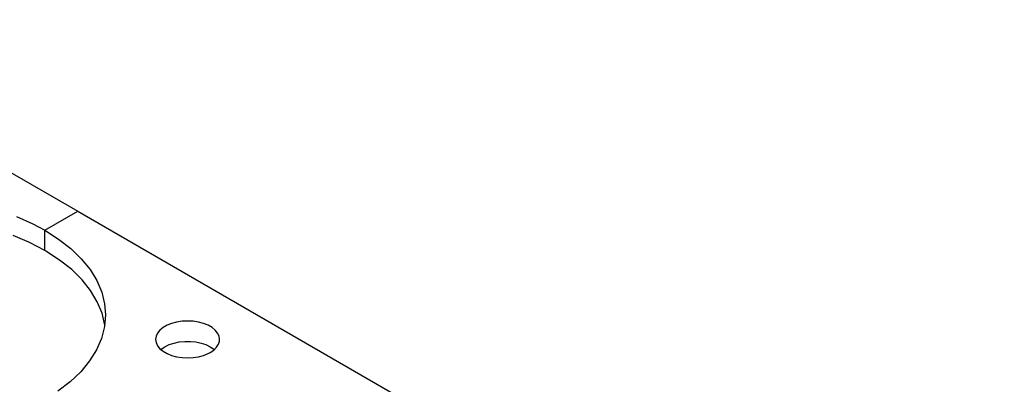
# Model space of a CAD drawing. Header units: inches. Extents: x 3 to 351, y 4 to 271.
# Tile 147 of 256: x 6.67 to 10.55, y 225.28 to 226.71. Entities that reach past the tile are written whole.
import ezdxf

# ---------------------------------------------------------------- set-up
doc = ezdxf.new("R2010")
doc.units = ezdxf.units.IN
doc.header["$LTSCALE"] = 0.5
doc.header["$MEASUREMENT"] = 0
doc.layers.add('STR_1', color=7, linetype='Continuous')

msp = doc.modelspace()

# ---------------------------------------------------------------- linework, layer by layer
at = {"layer": 'STR_1', "color": 30, "linetype": 'Continuous'}
for p, q in [((5.5916, 226.714), (6.8998, 225.9587)), ((6.7703, 225.8839), (6.8998, 225.9587)), ((6.7703, 225.8839), (6.8998, 225.9587)), ((6.8998, 225.9587), (27.6711, 213.9665)), ((6.6584, 225.9379), (6.7224, 225.9095)), ((6.7224, 225.9095), (6.7703, 225.8839)), ((6.7104, 225.8352), (6.6454, 225.863)), ((6.7703, 225.8039), (6.7703, 225.8839)), ((6.7703, 225.8039), (6.7703, 225.8839)), ((6.7703, 225.8839), (6.8246, 225.8494)), ((6.7703, 225.8039), (6.7104, 225.8352)), ((6.8246, 225.8494), (6.8726, 225.8118)), ((6.7747, 225.8014), (6.7703, 225.8039)), ((6.8285, 225.7665), (6.7747, 225.8014)), ((6.8726, 225.8118), (6.914, 225.7718)), ((6.8761, 225.7288), (6.8285, 225.7665)), ((6.914, 225.7718), (6.9484, 225.7295)), ((6.9169, 225.6886), (6.8761, 225.7288)), ((6.9484, 225.7295), (6.9753, 225.6856)), ((6.9507, 225.6462), (6.9169, 225.6886)), ((6.9753, 225.6856), (6.9946, 225.6403)), ((6.9771, 225.6021), (6.9507, 225.6462)), ((6.9946, 225.6403), (7.0061, 225.5941)), ((6.9958, 225.5567), (6.9771, 225.6021)), ((7.0061, 225.5941), (7.0096, 225.5505)), ((7.0066, 225.5104), (6.9958, 225.5567)), ((7.0096, 225.5505), (7.0056, 225.5039)), ((7.2699, 225.5165), (7.2519, 225.5092)), ((7.2898, 225.5219), (7.2699, 225.5165)), ((7.311, 225.5251), (7.2898, 225.5219)), ((7.3329, 225.5262), (7.311, 225.5251)), ((7.3548, 225.5251), (7.3329, 225.5262)), ((7.376, 225.5219), (7.3548, 225.5251)), ((7.3959, 225.5165), (7.376, 225.5219)), ((7.4139, 225.5092), (7.3959, 225.5165)), ((7.0056, 225.5039), (6.9936, 225.4577)), ((7.2145, 225.4784), (7.2088, 225.4661)), ((7.2238, 225.4899), (7.2145, 225.4784)), ((7.2364, 225.5003), (7.2238, 225.4899)), ((7.2519, 225.5092), (7.2364, 225.5003)), ((7.4294, 225.5003), (7.4139, 225.5092)), ((7.442, 225.4899), (7.4294, 225.5003)), ((7.4513, 225.4784), (7.442, 225.4899)), ((7.457, 225.4661), (7.4513, 225.4784)), ((6.9936, 225.4577), (6.9738, 225.4125)), ((7.2088, 225.4661), (7.2069, 225.4535)), ((7.2069, 225.4535), (7.2088, 225.4409)), ((7.2088, 225.4409), (7.2145, 225.4286)), ((7.2606, 225.4331), (7.2796, 225.4394)), ((7.2796, 225.4394), (7.3003, 225.4437)), ((7.3003, 225.4437), (7.3219, 225.4459)), ((7.3219, 225.4459), (7.3439, 225.4459)), ((7.3439, 225.4459), (7.3655, 225.4437)), ((7.3655, 225.4437), (7.3861, 225.4394)), ((7.3861, 225.4394), (7.4052, 225.4331)), ((7.4546, 225.4347), (7.4584, 225.4472)), ((7.4589, 225.4535), (7.457, 225.4661)), ((7.4584, 225.4472), (7.4589, 225.4535)), ((6.9738, 225.4125), (6.9464, 225.3686)), ((7.2145, 225.4286), (7.2238, 225.4171)), ((7.2238, 225.4171), (7.2364, 225.4067)), ((7.2277, 225.4135), (7.2413, 225.4234)), ((7.2364, 225.4067), (7.2519, 225.3978)), ((7.2413, 225.4234), (7.2438, 225.4249)), ((7.2438, 225.4249), (7.2606, 225.4331)), ((7.2519, 225.3978), (7.2699, 225.3905)), ((7.3959, 225.3905), (7.4139, 225.3978)), ((7.4052, 225.4331), (7.422, 225.4249)), ((7.4139, 225.3978), (7.422, 225.4021)), ((7.422, 225.4249), (7.4361, 225.4152)), ((7.422, 225.4021), (7.4361, 225.4118)), ((7.4361, 225.4118), (7.4471, 225.4228)), ((7.4361, 225.4152), (7.4381, 225.4135)), ((7.4471, 225.4228), (7.4546, 225.4347)), ((6.9464, 225.3686), (6.9116, 225.3265)), ((7.2699, 225.3905), (7.2898, 225.3851)), ((7.2898, 225.3851), (7.311, 225.3819)), ((7.311, 225.3819), (7.3329, 225.3808)), ((7.3329, 225.3808), (7.3548, 225.3819)), ((7.3548, 225.3819), (7.376, 225.3851)), ((7.376, 225.3851), (7.3959, 225.3905)), ((6.9116, 225.3265), (6.8697, 225.2866)), ((6.8697, 225.2866), (6.8212, 225.2492))]:
    msp.add_line(p, q, dxfattribs=at)

doc.saveas('drawing.dxf')
